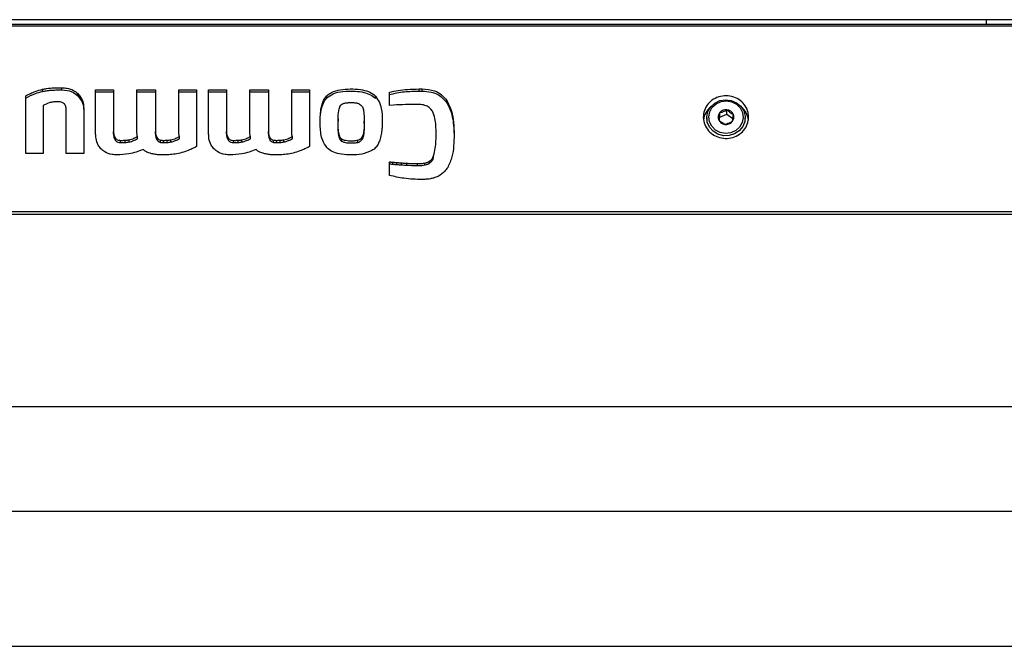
# Model space of a CAD drawing. Header units: inches. Extents: x 0.2 to 16.8, y 0.1 to 10.9.
# Tile 18 of 76: x 3 to 3.6, y 7.2 to 7.6. Entities that reach past the tile are written whole.
import ezdxf

# ---------------------------------------------------------------- set-up
doc = ezdxf.new("R2010")
doc.units = ezdxf.units.IN
doc.header["$MEASUREMENT"] = 0

msp = doc.modelspace()

# ---------------------------------------------------------------- linework, layer by layer
at = {"color": 7, "linetype": 'Continuous', "lineweight": 25}
for p, q in [((4.14274, 7.60531), (1.95481, 7.60531)), ((4.12345, 7.6023), (1.9741, 7.6023)), ((1.9741, 7.6015), (4.12345, 7.6015)), ((3.57954, 7.60531), (3.57954, 7.6023)), ((2.99344, 7.56077), (2.99344, 7.56211)), ((3.00555, 7.56174), (3.00555, 7.56307)), ((3.01535, 7.55809), (3.01535, 7.55945)), ((3.02647, 7.56189), (3.03759, 7.56189)), ((3.02647, 7.53434), (3.02647, 7.56189)), ((3.02647, 7.56055), (3.03759, 7.56055)), ((3.03759, 7.56189), (3.03759, 7.53599)), ((3.05212, 7.56189), (3.06362, 7.56189)), ((3.05212, 7.53569), (3.05212, 7.56189)), ((3.05212, 7.56055), (3.06362, 7.56055)), ((3.06362, 7.56189), (3.06362, 7.53599)), ((3.07808, 7.56189), (3.08919, 7.56189)), ((3.07815, 7.56074), (3.07808, 7.56189)), ((3.07815, 7.53569), (3.07815, 7.56074)), ((3.07815, 7.56055), (3.08919, 7.56055)), ((3.08919, 7.56189), (3.08919, 7.52667)), ((3.09662, 7.56189), (3.10774, 7.56189)), ((3.09662, 7.53434), (3.09662, 7.56189)), ((3.09662, 7.56055), (3.10774, 7.56055)), ((3.10774, 7.56189), (3.10774, 7.53599)), ((3.12227, 7.56189), (3.13378, 7.56189)), ((3.12227, 7.53569), (3.12227, 7.56189)), ((3.12227, 7.56055), (3.13378, 7.56055)), ((3.13378, 7.56189), (3.13378, 7.53599)), ((3.14823, 7.56189), (3.15934, 7.56189)), ((3.1483, 7.56074), (3.14823, 7.56189)), ((3.1483, 7.53569), (3.1483, 7.56074)), ((3.1483, 7.56055), (3.15934, 7.56055)), ((3.15934, 7.56189), (3.15934, 7.52667)), ((3.20891, 7.55216), (3.20891, 7.56026)), ((3.2274, 7.56234), (3.22923, 7.56234)), ((3.2274, 7.561), (3.2274, 7.56234)), ((3.2274, 7.561), (3.22923, 7.561)), ((3.22923, 7.561), (3.22923, 7.56234)), ((2.983, 7.52237), (2.983, 7.55805)), ((3.16997, 7.55669), (3.16997, 7.55807)), ((3.2003, 7.55639), (3.2003, 7.55777)), ((3.21146, 7.55231), (3.20891, 7.55216)), ((3.2445, 7.55381), (3.2445, 7.55521)), ((2.99379, 7.55197), (2.99379, 7.52237)), ((3.00824, 7.52237), (3.00824, 7.54885)), ((3.01905, 7.55048), (3.01905, 7.52237)), ((3.41406, 7.54493), (3.41406, 7.54764)), ((3.41406, 7.54493), (3.41856, 7.54667)), ((3.41856, 7.54667), (3.41856, 7.54939)), ((3.41856, 7.54667), (3.42242, 7.54388)), ((3.17702, 7.54373), (3.17702, 7.5423)), ((3.19329, 7.5409), (3.19329, 7.54233)), ((3.40596, 7.54443), (3.40596, 7.54154)), ((3.41375, 7.54279), (3.41406, 7.54493)), ((3.42987, 7.54154), (3.42987, 7.54443)), ((3.03759, 7.53458), (3.03759, 7.53599)), ((3.06362, 7.53458), (3.06362, 7.53599)), ((3.10774, 7.53458), (3.10774, 7.53599)), ((3.13378, 7.53458), (3.13378, 7.53599)), ((3.17722, 7.5355), (3.17722, 7.53692)), ((3.19297, 7.53445), (3.19297, 7.53585)), ((3.23792, 7.53339), (3.23792, 7.53479)), ((3.03874, 7.53037), (3.03874, 7.53175)), ((3.04188, 7.52906), (3.04188, 7.53043)), ((3.04489, 7.52914), (3.04489, 7.53051)), ((3.0472, 7.52944), (3.0472, 7.53081)), ((3.05244, 7.53145), (3.05244, 7.53284)), ((3.06478, 7.53037), (3.06478, 7.53175)), ((3.06679, 7.5292), (3.06679, 7.53057)), ((3.06861, 7.52907), (3.06861, 7.53044)), ((3.07093, 7.52914), (3.07093, 7.53051)), ((3.07323, 7.52944), (3.07323, 7.53081)), ((3.07847, 7.53145), (3.07847, 7.53284)), ((3.10889, 7.53037), (3.10889, 7.53175)), ((3.11203, 7.52906), (3.11203, 7.53043)), ((3.11504, 7.52914), (3.11504, 7.53051)), ((3.11735, 7.52944), (3.11735, 7.53081)), ((3.12258, 7.53145), (3.12258, 7.53284)), ((3.13493, 7.53037), (3.13493, 7.53175)), ((3.13694, 7.5292), (3.13694, 7.53057)), ((3.13876, 7.52907), (3.13876, 7.53044)), ((3.14108, 7.52914), (3.14108, 7.53051)), ((3.14338, 7.52944), (3.14338, 7.53081)), ((3.14862, 7.53145), (3.14862, 7.53284)), ((3.1779, 7.53188), (3.1779, 7.53327)), ((3.17942, 7.5298), (3.17942, 7.53118)), ((3.18926, 7.52897), (3.18926, 7.53034)), ((3.19165, 7.53071), (3.19165, 7.53209)), ((2.99379, 7.52237), (2.983, 7.52237)), ((3.01905, 7.52237), (3.00824, 7.52237)), ((3.20891, 7.50869), (3.20891, 7.51708)), ((3.2111, 7.51565), (3.2111, 7.51685)), ((3.21345, 7.51547), (3.21345, 7.51666)), ((3.21644, 7.51524), (3.21644, 7.51643)), ((3.21967, 7.51505), (3.21967, 7.51624)), ((3.22636, 7.51483), (3.22636, 7.51602)), ((3.23095, 7.51516), (3.23095, 7.51636)), ((3.23409, 7.51651), (3.23409, 7.51773)), ((3.23633, 7.51954), (3.23633, 7.5208)), ((1.9741, 7.48638), (4.12345, 7.48638)), ((1.9741, 7.48462), (4.12345, 7.48462)), ((4.12199, 7.36516), (1.97556, 7.36516)), ((4.12199, 7.30011), (1.97556, 7.30011)), ((1.97556, 7.21648), (4.12199, 7.21648))]:
    msp.add_line(p, q, dxfattribs=at)
at = {"color": 7, "linetype": 'Continuous', "lineweight": 25, "flags": 128}
for points in [[(3.40844, 7.55127), (3.41101, 7.55359), (3.41419, 7.5551), (3.4177, 7.55566), (3.42124, 7.55522), (3.42447, 7.55382), (3.42713, 7.55159), (3.42896, 7.54872), (3.42982, 7.54547), (3.42961, 7.54212), (3.42837, 7.53899), (3.4262, 7.53633), (3.42329, 7.5344), (3.41991, 7.53335), (3.41634, 7.5333), (3.41292, 7.53423), (3.40994, 7.53606), (3.40767, 7.53864), (3.40631, 7.54174), (3.40598, 7.54507), (3.40672, 7.54835), (3.40844, 7.55127)], [(3.40942, 7.55099), (3.41185, 7.55316), (3.41488, 7.55451), (3.41821, 7.55492), (3.42151, 7.55434), (3.42445, 7.55284), (3.42676, 7.55055), (3.4282, 7.5477), (3.42863, 7.54458), (3.42802, 7.54148), (3.42642, 7.53871), (3.42398, 7.53654), (3.42095, 7.53519), (3.41763, 7.53478), (3.41433, 7.53536), (3.41138, 7.53686), (3.40907, 7.53915), (3.40763, 7.542), (3.4072, 7.54512), (3.40781, 7.54822), (3.40942, 7.55099)]]:
    msp.add_lwpolyline(points, dxfattribs=at)
at = {"color": 7, "linetype": 'Continuous', "lineweight": 25}
for centre, radius, start, end in [((3.41681, 7.5414), 0.01297, 129.74482, 173.00526), ((3.41741, 7.54485), 0.00436, 140.24528, 203.68277), ((3.4179, 7.54441), 0.00502, 82.44765, 139.97843), ((3.41802, 7.54458), 0.00484, 24.63869, 83.66199), ((3.41843, 7.54485), 0.00436, 320.24528, 23.68277), ((3.41902, 7.5414), 0.01297, 6.94353, 50.25559), ((3.41781, 7.54512), 0.00484, 204.63869, 263.66199), ((3.41794, 7.54529), 0.00502, 262.44765, 319.97843)]:
    msp.add_arc(centre, radius, start, end, dxfattribs=at)
for points, knots in [([(2.983, 7.55805), (2.98398, 7.55855), (2.98593, 7.55956), (2.98937, 7.56104), (2.99194, 7.56172), (2.99344, 7.56211)], [0, 0, 0, 0, 0.294537, 0.589162, 1, 1, 1, 1]), ([(2.983, 7.55667), (2.98501, 7.5577), (2.98834, 7.55942), (2.99199, 7.56039), (2.99344, 7.56077)], [0, 0, 0, 0, 0.601905, 1, 1, 1, 1]), ([(2.99344, 7.56211), (2.99429, 7.56228), (2.99669, 7.56276), (3.00075, 7.56305), (3.00394, 7.56307), (3.00555, 7.56307)], [0, 0, 0, 0, 0.212646, 0.604696, 1, 1, 1, 1]), ([(2.99344, 7.56077), (2.99427, 7.56094), (2.99602, 7.56129), (2.99876, 7.56159), (3.00197, 7.56172), (3.00424, 7.56174), (3.00555, 7.56174)], [0, 0, 0, 0, 0.208907, 0.439759, 0.678011, 1, 1, 1, 1]), ([(3.00555, 7.56307), (3.00657, 7.56303), (3.00906, 7.56292), (3.01258, 7.56177), (3.01452, 7.56016), (3.01535, 7.55945)], [0, 0, 0, 0, 0.283477, 0.689111, 1, 1, 1, 1]), ([(3.00555, 7.56174), (3.00768, 7.56158), (3.01138, 7.56129), (3.01417, 7.55904), (3.01535, 7.55809)], [0, 0, 0, 0, 0.575659, 1, 1, 1, 1]), ([(3.01535, 7.55945), (3.01597, 7.55877), (3.01752, 7.55706), (3.01884, 7.55391), (3.01898, 7.55152), (3.01905, 7.55048)], [0, 0, 0, 0, 0.2729573, 0.6826158, 1, 1, 1, 1]), ([(3.16997, 7.55807), (3.17095, 7.55885), (3.17336, 7.56079), (3.17858, 7.56203), (3.18458, 7.56245), (3.19052, 7.56219), (3.19563, 7.56099), (3.19876, 7.55928), (3.20001, 7.55806), (3.2003, 7.55777)], [0, 0, 0, 0, 0.117436, 0.29057, 0.479764, 0.673818, 0.834026, 0.960586, 1, 1, 1, 1]), ([(3.16997, 7.55669), (3.17126, 7.55766), (3.17418, 7.55986), (3.18051, 7.56093), (3.18691, 7.56114), (3.19273, 7.56042), (3.19721, 7.55902), (3.19932, 7.55722), (3.2003, 7.55639)], [0, 0, 0, 0, 0.150425, 0.339668, 0.575195, 0.740609, 0.878964, 1, 1, 1, 1]), ([(3.20891, 7.56026), (3.21074, 7.5607), (3.2144, 7.56158), (3.22061, 7.56221), (3.22495, 7.56229), (3.2274, 7.56234)], [0, 0, 0, 0, 0.303571, 0.606681, 1, 1, 1, 1]), ([(3.20891, 7.5589), (3.212, 7.55957), (3.21809, 7.56089), (3.22433, 7.56096), (3.2274, 7.561)], [0, 0, 0, 0, 0.509104, 1, 1, 1, 1]), ([(3.22923, 7.56234), (3.23186, 7.56214), (3.23618, 7.56181), (3.24153, 7.559), (3.24351, 7.55647), (3.2445, 7.55521)], [0, 0, 0, 0, 0.439536, 0.7212, 1, 1, 1, 1]), ([(3.22923, 7.561), (3.23108, 7.56089), (3.23455, 7.56069), (3.2403, 7.5587), (3.24292, 7.55565), (3.2445, 7.55381)], [0, 0, 0, 0, 0.311257, 0.586091, 1, 1, 1, 1]), ([(3.00245, 7.55434), (3.0016, 7.55431), (2.99997, 7.55426), (2.99698, 7.55359), (2.99504, 7.5526), (2.99379, 7.55197)], [0, 0, 0, 0, 0.278674, 0.535763, 1, 1, 1, 1]), ([(3.00618, 7.55375), (3.0058, 7.55389), (3.00502, 7.55419), (3.00375, 7.55431), (3.00289, 7.55433), (3.00245, 7.55434)], [0, 0, 0, 0, 0.320218, 0.658062, 1, 1, 1, 1]), ([(3.00824, 7.54885), (3.00822, 7.54938), (3.00818, 7.55066), (3.00771, 7.55227), (3.00686, 7.55333), (3.00636, 7.55364), (3.00618, 7.55375)], [0, 0, 0, 0, 0.293175, 0.693982, 0.890832, 1, 1, 1, 1]), ([(3.01535, 7.55809), (3.01654, 7.55661), (3.0187, 7.55391), (3.01894, 7.55057), (3.01905, 7.54906)], [0, 0, 0, 0, 0.548998, 1, 1, 1, 1]), ([(3.17005, 7.52599), (3.16911, 7.52741), (3.16655, 7.53131), (3.16577, 7.53926), (3.16589, 7.54716), (3.16704, 7.55385), (3.16907, 7.55678), (3.16997, 7.55807)], [0, 0, 0, 0, 0.147074, 0.404019, 0.688329, 0.862394, 1, 1, 1, 1]), ([(3.16593, 7.54079), (3.16591, 7.54168), (3.16587, 7.54448), (3.16639, 7.54877), (3.16753, 7.55338), (3.16922, 7.55567), (3.16997, 7.55669)], [0, 0, 0, 0, 0.160795, 0.502674, 0.778007, 1, 1, 1, 1]), ([(3.17806, 7.55109), (3.17815, 7.5513), (3.17839, 7.55187), (3.17893, 7.55254), (3.17945, 7.55286), (3.17961, 7.55297)], [0, 0, 0, 0, 0.28121, 0.7676298, 1, 1, 1, 1]), ([(3.17961, 7.55297), (3.1798, 7.55306), (3.18016, 7.55325), (3.1809, 7.55354), (3.18148, 7.55365), (3.18185, 7.55372)], [0, 0, 0, 0, 0.263418, 0.526895, 1, 1, 1, 1]), ([(3.18185, 7.55372), (3.18262, 7.55377), (3.18419, 7.55388), (3.18658, 7.5539), (3.18818, 7.55368), (3.18898, 7.55357)], [0, 0, 0, 0, 0.323907, 0.660301, 1, 1, 1, 1]), ([(3.18898, 7.55357), (3.18925, 7.55349), (3.18974, 7.55335), (3.1906, 7.55289), (3.19109, 7.55241), (3.19141, 7.5521)], [0, 0, 0, 0, 0.282426, 0.529623, 1, 1, 1, 1]), ([(3.19141, 7.5521), (3.19165, 7.55179), (3.19216, 7.55113), (3.19262, 7.54995), (3.1928, 7.5491), (3.19289, 7.54868)], [0, 0, 0, 0, 0.309401, 0.650192, 1, 1, 1, 1]), ([(3.2003, 7.55777), (3.20119, 7.55651), (3.20356, 7.55313), (3.20432, 7.54776), (3.20442, 7.54402), (3.20445, 7.54279)], [0, 0, 0, 0, 0.286968, 0.765808, 1, 1, 1, 1]), ([(3.2266, 7.55276), (3.22533, 7.55275), (3.22277, 7.55274), (3.21772, 7.55263), (3.21395, 7.55244), (3.21146, 7.55231)], [0, 0, 0, 0, 0.252922, 0.505844, 1, 1, 1, 1]), ([(3.23557, 7.54854), (3.2351, 7.54924), (3.23414, 7.55063), (3.2316, 7.55212), (3.22898, 7.5527), (3.2272, 7.55274), (3.2266, 7.55276)], [0, 0, 0, 0, 0.247385, 0.495148, 0.829881, 1, 1, 1, 1]), ([(3.2445, 7.55521), (3.24557, 7.55307), (3.24774, 7.54873), (3.24887, 7.54147), (3.24901, 7.53655), (3.24908, 7.53407)], [0, 0, 0, 0, 0.32581, 0.659579, 1, 1, 1, 1]), ([(3.2445, 7.55381), (3.2453, 7.55233), (3.24702, 7.54912), (3.24874, 7.54197), (3.24895, 7.53636), (3.24908, 7.53268)], [0, 0, 0, 0, 0.228367, 0.493596, 1, 1, 1, 1]), ([(3.43198, 7.54493), (3.43182, 7.54344), (3.43151, 7.54047), (3.42909, 7.5365), (3.42552, 7.53347), (3.42106, 7.53174), (3.41626, 7.5315), (3.41164, 7.53278), (3.40773, 7.53543), (3.40497, 7.53915), (3.40367, 7.54351), (3.40397, 7.54802), (3.40585, 7.55217), (3.40908, 7.5555), (3.41331, 7.55763), (3.41807, 7.55834), (3.4228, 7.55754), (3.42699, 7.55532), (3.43013, 7.55194), (3.43175, 7.54826), (3.43192, 7.54586), (3.43198, 7.54493)], [0, 0, 0, 0, 0.05368, 0.10736, 0.161048, 0.214741, 0.268425, 0.3221, 0.375781, 0.429472, 0.483163, 0.536843, 0.590518, 0.644203, 0.697895, 0.751583, 0.80526, 0.858938, 0.912626, 0.966319, 1, 1, 1, 1]), ([(3.17722, 7.53692), (3.17716, 7.53847), (3.17702, 7.54161), (3.17691, 7.54639), (3.17767, 7.54951), (3.17806, 7.55109)], [0, 0, 0, 0, 0.326432, 0.660035, 1, 1, 1, 1]), ([(3.19289, 7.54868), (3.19303, 7.54732), (3.19333, 7.54452), (3.19332, 7.54023), (3.19308, 7.53731), (3.19297, 7.53585)], [0, 0, 0, 0, 0.319238, 0.658918, 1, 1, 1, 1]), ([(3.23792, 7.53479), (3.23789, 7.53638), (3.23782, 7.53949), (3.23733, 7.54418), (3.23616, 7.54708), (3.23557, 7.54854)], [0, 0, 0, 0, 0.339444, 0.665034, 1, 1, 1, 1]), ([(3.41341, 7.5431), (3.41351, 7.54365), (3.41366, 7.5446), (3.41389, 7.54629), (3.414, 7.54722), (3.41406, 7.54764)], [0, 0, 0, 0, 0.4391165, 0.7513669, 1, 1, 1, 1]), ([(3.41406, 7.54764), (3.4147, 7.54779), (3.4158, 7.54805), (3.41741, 7.54875), (3.4182, 7.54919), (3.41856, 7.54939)], [0, 0, 0, 0, 0.439117, 0.751367, 1, 1, 1, 1]), ([(3.41856, 7.54939), (3.41878, 7.54918), (3.41939, 7.54862), (3.42053, 7.5477), (3.42163, 7.54701), (3.42223, 7.5467), (3.42242, 7.5466)], [0, 0, 0, 0, 0.180942, 0.506293, 0.843975, 1, 1, 1, 1]), ([(3.42242, 7.5466), (3.42233, 7.54585), (3.42217, 7.54457), (3.42194, 7.54303), (3.42183, 7.54236), (3.42178, 7.54206)], [0, 0, 0, 0, 0.439117, 0.751367, 1, 1, 1, 1]), ([(3.17722, 7.5355), (3.17716, 7.53657), (3.17702, 7.53883), (3.17704, 7.5411), (3.17704, 7.5423)], [0, 0, 0, 0, 0.469856, 1, 1, 1, 1]), ([(3.19326, 7.5409), (3.19327, 7.54058), (3.19332, 7.53843), (3.19313, 7.53628), (3.19297, 7.53445)], [0, 0, 0, 0, 0.147527, 1, 1, 1, 1]), ([(3.20445, 7.54279), (3.20444, 7.54192), (3.20442, 7.54018), (3.20427, 7.53725), (3.20398, 7.53521), (3.20381, 7.53403)], [0, 0, 0, 0, 0.29765, 0.595329, 1, 1, 1, 1]), ([(3.41728, 7.54031), (3.41709, 7.54041), (3.41649, 7.54072), (3.41539, 7.54141), (3.41425, 7.54233), (3.41363, 7.5429), (3.41341, 7.5431)], [0, 0, 0, 0, 0.156025, 0.493707, 0.819058, 1, 1, 1, 1]), ([(3.42178, 7.54206), (3.42113, 7.54171), (3.42003, 7.54111), (3.41843, 7.54057), (3.41763, 7.54039), (3.41728, 7.54031)], [0, 0, 0, 0, 0.439117, 0.751367, 1, 1, 1, 1]), ([(3.02973, 7.5252), (3.02915, 7.52594), (3.02766, 7.52786), (3.02662, 7.53109), (3.02651, 7.53344), (3.02647, 7.53434)], [0, 0, 0, 0, 0.280927, 0.723983, 1, 1, 1, 1]), ([(3.03759, 7.53599), (3.0376, 7.5355), (3.03763, 7.5346), (3.03789, 7.53325), (3.03829, 7.5323), (3.03867, 7.53184), (3.03874, 7.53175)], [0, 0, 0, 0, 0.328828, 0.605436, 0.925492, 1, 1, 1, 1]), ([(3.03759, 7.53458), (3.03761, 7.53364), (3.03764, 7.53213), (3.03844, 7.53085), (3.03874, 7.53037)], [0, 0, 0, 0, 0.628811, 1, 1, 1, 1]), ([(3.05244, 7.53284), (3.05235, 7.53317), (3.05219, 7.53381), (3.05213, 7.53477), (3.05212, 7.53538), (3.05212, 7.53569)], [0, 0, 0, 0, 0.35543, 0.677065, 1, 1, 1, 1]), ([(3.06362, 7.53599), (3.06364, 7.5355), (3.06366, 7.5346), (3.06393, 7.53325), (3.06433, 7.5323), (3.06471, 7.53184), (3.06478, 7.53175)], [0, 0, 0, 0, 0.3288276, 0.6054356, 0.9254922, 1, 1, 1, 1]), ([(3.06362, 7.53458), (3.06364, 7.53364), (3.06367, 7.53213), (3.06448, 7.53085), (3.06478, 7.53037)], [0, 0, 0, 0, 0.628811, 1, 1, 1, 1]), ([(3.07847, 7.53284), (3.07838, 7.53317), (3.07822, 7.53381), (3.07817, 7.53477), (3.07816, 7.53538), (3.07815, 7.53569)], [0, 0, 0, 0, 0.3553984, 0.6770563, 1, 1, 1, 1]), ([(3.09988, 7.5252), (3.0993, 7.52594), (3.09781, 7.52786), (3.09677, 7.53109), (3.09666, 7.53344), (3.09662, 7.53434)], [0, 0, 0, 0, 0.280932, 0.72396, 1, 1, 1, 1]), ([(3.10774, 7.53599), (3.10775, 7.5355), (3.10778, 7.5346), (3.10804, 7.53325), (3.10844, 7.5323), (3.10882, 7.53184), (3.10889, 7.53175)], [0, 0, 0, 0, 0.328858, 0.605702, 0.925202, 1, 1, 1, 1]), ([(3.10774, 7.53458), (3.10776, 7.53364), (3.10779, 7.53213), (3.10859, 7.53085), (3.10889, 7.53037)], [0, 0, 0, 0, 0.628849, 1, 1, 1, 1]), ([(3.12258, 7.53284), (3.1225, 7.53317), (3.12234, 7.53381), (3.12228, 7.53477), (3.12227, 7.53538), (3.12227, 7.53569)], [0, 0, 0, 0, 0.355374, 0.677043, 1, 1, 1, 1]), ([(3.13378, 7.53599), (3.13379, 7.5355), (3.13381, 7.5346), (3.13408, 7.53325), (3.13448, 7.5323), (3.13485, 7.53184), (3.13493, 7.53175)], [0, 0, 0, 0, 0.328858, 0.605702, 0.925202, 1, 1, 1, 1]), ([(3.13378, 7.53458), (3.13379, 7.53364), (3.13382, 7.53213), (3.13463, 7.53085), (3.13493, 7.53037)], [0, 0, 0, 0, 0.628849, 1, 1, 1, 1]), ([(3.14862, 7.53284), (3.14853, 7.53317), (3.14837, 7.53381), (3.14832, 7.53477), (3.14831, 7.53538), (3.1483, 7.53569)], [0, 0, 0, 0, 0.355398, 0.677056, 1, 1, 1, 1]), ([(3.1779, 7.53327), (3.1778, 7.53362), (3.1776, 7.53432), (3.17737, 7.53554), (3.17728, 7.53641), (3.17722, 7.53692)], [0, 0, 0, 0, 0.293405, 0.586661, 1, 1, 1, 1]), ([(3.1779, 7.53188), (3.17773, 7.5325), (3.17741, 7.53369), (3.17728, 7.53491), (3.17722, 7.5355)], [0, 0, 0, 0, 0.518129, 1, 1, 1, 1]), ([(3.19297, 7.53585), (3.1929, 7.53546), (3.19278, 7.53466), (3.19241, 7.53337), (3.19193, 7.53255), (3.19165, 7.53209)], [0, 0, 0, 0, 0.3021239, 0.6045146, 1, 1, 1, 1]), ([(3.19297, 7.53445), (3.19284, 7.53364), (3.19262, 7.53232), (3.19193, 7.53116), (3.19165, 7.53071)], [0, 0, 0, 0, 0.60664, 1, 1, 1, 1]), ([(3.20381, 7.53403), (3.20369, 7.53344), (3.20345, 7.53227), (3.20287, 7.53023), (3.20221, 7.52885), (3.20182, 7.52801)], [0, 0, 0, 0, 0.284272, 0.56862, 1, 1, 1, 1]), ([(3.23633, 7.5208), (3.23674, 7.52237), (3.23754, 7.52545), (3.23786, 7.53016), (3.2379, 7.53324), (3.23792, 7.53479)], [0, 0, 0, 0, 0.342412, 0.670411, 1, 1, 1, 1]), ([(3.24908, 7.53407), (3.24902, 7.53172), (3.24891, 7.52711), (3.24806, 7.5201), (3.2461, 7.51583), (3.2451, 7.51366)], [0, 0, 0, 0, 0.338983, 0.663322, 1, 1, 1, 1]), ([(3.03874, 7.53175), (3.03895, 7.53154), (3.03944, 7.53105), (3.04053, 7.53053), (3.04141, 7.53047), (3.04188, 7.53043)], [0, 0, 0, 0, 0.260444, 0.603534, 1, 1, 1, 1]), ([(3.03874, 7.53037), (3.03897, 7.53015), (3.03941, 7.52971), (3.04048, 7.52917), (3.04134, 7.52911), (3.04188, 7.52906)], [0, 0, 0, 0, 0.275681, 0.545416, 1, 1, 1, 1]), ([(3.04188, 7.53043), (3.04221, 7.53043), (3.04288, 7.53044), (3.04388, 7.53045), (3.04456, 7.53049), (3.04489, 7.53051)], [0, 0, 0, 0, 0.328832, 0.664298, 1, 1, 1, 1]), ([(3.04188, 7.52906), (3.04252, 7.52906), (3.04352, 7.52907), (3.04453, 7.52912), (3.04489, 7.52914)], [0, 0, 0, 0, 0.637795, 1, 1, 1, 1]), ([(3.04489, 7.53051), (3.04511, 7.53053), (3.04554, 7.53056), (3.0463, 7.53066), (3.04686, 7.53075), (3.0472, 7.53081)], [0, 0, 0, 0, 0.2776939, 0.5553717, 1, 1, 1, 1]), ([(3.04489, 7.52914), (3.0453, 7.52918), (3.04608, 7.52925), (3.04684, 7.52938), (3.0472, 7.52944)], [0, 0, 0, 0, 0.532951, 1, 1, 1, 1]), ([(3.0472, 7.53081), (3.04772, 7.53093), (3.04878, 7.53117), (3.05054, 7.53184), (3.05173, 7.53246), (3.05244, 7.53284)], [0, 0, 0, 0, 0.285599, 0.57097, 1, 1, 1, 1]), ([(3.0472, 7.52944), (3.04816, 7.52968), (3.05, 7.53015), (3.05166, 7.53103), (3.05244, 7.53145)], [0, 0, 0, 0, 0.527419, 1, 1, 1, 1]), ([(3.06478, 7.53175), (3.06492, 7.5316), (3.06519, 7.53132), (3.06585, 7.53086), (3.06642, 7.53069), (3.06679, 7.53057)], [0, 0, 0, 0, 0.2613601, 0.5085528, 1, 1, 1, 1]), ([(3.06478, 7.53037), (3.0651, 7.53007), (3.06568, 7.52952), (3.06645, 7.5293), (3.06679, 7.5292)], [0, 0, 0, 0, 0.559166, 1, 1, 1, 1]), ([(3.06679, 7.53057), (3.06697, 7.53054), (3.06731, 7.5305), (3.06791, 7.53045), (3.06835, 7.53044), (3.06861, 7.53044)], [0, 0, 0, 0, 0.285848, 0.571641, 1, 1, 1, 1]), ([(3.06679, 7.5292), (3.06711, 7.52916), (3.06771, 7.52908), (3.06832, 7.52907), (3.06861, 7.52907)], [0, 0, 0, 0, 0.525562, 1, 1, 1, 1]), ([(3.06861, 7.53044), (3.06885, 7.53044), (3.06936, 7.53045), (3.07014, 7.53046), (3.07066, 7.53049), (3.07093, 7.53051)], [0, 0, 0, 0, 0.316515, 0.658161, 1, 1, 1, 1]), ([(3.06861, 7.52907), (3.06909, 7.52907), (3.06987, 7.52908), (3.07064, 7.52912), (3.07093, 7.52914)], [0, 0, 0, 0, 0.6271428, 1, 1, 1, 1]), ([(3.07093, 7.53051), (3.07114, 7.53053), (3.07157, 7.53056), (3.07234, 7.53066), (3.07289, 7.53075), (3.07323, 7.53081)], [0, 0, 0, 0, 0.278079, 0.556142, 1, 1, 1, 1]), ([(3.07093, 7.52914), (3.07134, 7.52918), (3.07211, 7.52925), (3.07288, 7.52938), (3.07323, 7.52944)], [0, 0, 0, 0, 0.532926, 1, 1, 1, 1]), ([(3.07323, 7.53081), (3.07376, 7.53093), (3.07481, 7.53117), (3.07658, 7.53184), (3.07776, 7.53246), (3.07847, 7.53284)], [0, 0, 0, 0, 0.285489, 0.570752, 1, 1, 1, 1]), ([(3.07323, 7.52944), (3.0742, 7.52968), (3.07604, 7.53015), (3.07769, 7.53103), (3.07847, 7.53145)], [0, 0, 0, 0, 0.527466, 1, 1, 1, 1]), ([(3.10889, 7.53175), (3.1091, 7.53154), (3.10959, 7.53105), (3.11068, 7.53053), (3.11156, 7.53047), (3.11203, 7.53043)], [0, 0, 0, 0, 0.261044, 0.604732, 1, 1, 1, 1]), ([(3.10889, 7.53037), (3.10912, 7.53015), (3.10956, 7.52971), (3.11063, 7.52917), (3.11149, 7.52911), (3.11203, 7.52906)], [0, 0, 0, 0, 0.275764, 0.545674, 1, 1, 1, 1]), ([(3.11203, 7.53043), (3.11236, 7.53043), (3.11302, 7.53044), (3.11403, 7.53045), (3.11471, 7.53049), (3.11504, 7.53051)], [0, 0, 0, 0, 0.328711, 0.664238, 1, 1, 1, 1]), ([(3.11203, 7.52906), (3.11267, 7.52906), (3.11367, 7.52907), (3.11468, 7.52912), (3.11504, 7.52914)], [0, 0, 0, 0, 0.637676, 1, 1, 1, 1]), ([(3.11504, 7.53051), (3.11526, 7.53053), (3.11569, 7.53056), (3.11646, 7.53066), (3.11701, 7.53075), (3.11735, 7.53081)], [0, 0, 0, 0, 0.278234, 0.556451, 1, 1, 1, 1]), ([(3.11504, 7.52914), (3.11545, 7.52918), (3.11623, 7.52925), (3.11699, 7.52938), (3.11735, 7.52944)], [0, 0, 0, 0, 0.532506, 1, 1, 1, 1]), ([(3.11735, 7.53081), (3.11787, 7.53093), (3.11893, 7.53117), (3.12069, 7.53184), (3.12188, 7.53246), (3.12258, 7.53284)], [0, 0, 0, 0, 0.285737, 0.571244, 1, 1, 1, 1]), ([(3.11735, 7.52944), (3.11832, 7.52968), (3.12015, 7.53015), (3.1218, 7.53103), (3.12258, 7.53145)], [0, 0, 0, 0, 0.52733, 1, 1, 1, 1]), ([(3.13493, 7.53175), (3.13507, 7.5316), (3.13534, 7.53132), (3.136, 7.53086), (3.13657, 7.53069), (3.13694, 7.53057)], [0, 0, 0, 0, 0.2616163, 0.5096679, 1, 1, 1, 1]), ([(3.13493, 7.53037), (3.13525, 7.53007), (3.13583, 7.52952), (3.1366, 7.5293), (3.13694, 7.5292)], [0, 0, 0, 0, 0.559476, 1, 1, 1, 1]), ([(3.13694, 7.53057), (3.13711, 7.53054), (3.13746, 7.5305), (3.13806, 7.53045), (3.1385, 7.53044), (3.13876, 7.53044)], [0, 0, 0, 0, 0.2856475, 0.5712408, 1, 1, 1, 1]), ([(3.13694, 7.5292), (3.13726, 7.52916), (3.13786, 7.52908), (3.13847, 7.52907), (3.13876, 7.52907)], [0, 0, 0, 0, 0.525758, 1, 1, 1, 1]), ([(3.13876, 7.53044), (3.139, 7.53044), (3.13951, 7.53045), (3.14029, 7.53046), (3.14081, 7.53049), (3.14108, 7.53051)], [0, 0, 0, 0, 0.316672, 0.658239, 1, 1, 1, 1]), ([(3.13876, 7.52907), (3.13924, 7.52907), (3.14002, 7.52908), (3.14079, 7.52912), (3.14108, 7.52914)], [0, 0, 0, 0, 0.627297, 1, 1, 1, 1]), ([(3.14108, 7.53051), (3.14129, 7.53053), (3.14172, 7.53056), (3.14249, 7.53066), (3.14304, 7.53075), (3.14338, 7.53081)], [0, 0, 0, 0, 0.278079, 0.556142, 1, 1, 1, 1]), ([(3.14108, 7.52914), (3.14149, 7.52918), (3.14226, 7.52925), (3.14302, 7.52938), (3.14338, 7.52944)], [0, 0, 0, 0, 0.532926, 1, 1, 1, 1]), ([(3.14338, 7.53081), (3.14391, 7.53093), (3.14496, 7.53117), (3.14673, 7.53184), (3.14791, 7.53246), (3.14862, 7.53284)], [0, 0, 0, 0, 0.285489, 0.570751, 1, 1, 1, 1]), ([(3.14338, 7.52944), (3.14435, 7.52968), (3.14619, 7.53015), (3.14784, 7.53103), (3.14862, 7.53145)], [0, 0, 0, 0, 0.527492, 1, 1, 1, 1]), ([(3.17942, 7.53118), (3.17919, 7.53134), (3.17865, 7.53173), (3.17818, 7.5325), (3.17797, 7.53307), (3.1779, 7.53327)], [0, 0, 0, 0, 0.303415, 0.750649, 1, 1, 1, 1]), ([(3.17942, 7.5298), (3.17905, 7.53009), (3.17835, 7.53066), (3.17805, 7.53148), (3.1779, 7.53188)], [0, 0, 0, 0, 0.518232, 1, 1, 1, 1]), ([(3.18926, 7.53034), (3.18847, 7.53022), (3.18658, 7.52993), (3.18356, 7.52996), (3.18096, 7.53033), (3.1797, 7.53102), (3.17942, 7.53118)], [0, 0, 0, 0, 0.237539, 0.568319, 0.902317, 1, 1, 1, 1]), ([(3.18926, 7.52897), (3.18854, 7.52886), (3.18673, 7.52857), (3.18406, 7.5286), (3.18141, 7.52885), (3.18004, 7.5295), (3.17942, 7.5298)], [0, 0, 0, 0, 0.216837, 0.545882, 0.794058, 1, 1, 1, 1]), ([(3.19165, 7.53209), (3.19148, 7.53187), (3.19115, 7.53145), (3.19039, 7.53078), (3.18971, 7.53051), (3.18926, 7.53034)], [0, 0, 0, 0, 0.286559, 0.533461, 1, 1, 1, 1]), ([(3.19165, 7.53071), (3.19127, 7.53026), (3.19063, 7.52948), (3.18966, 7.52912), (3.18926, 7.52897)], [0, 0, 0, 0, 0.583612, 1, 1, 1, 1]), ([(3.20182, 7.52801), (3.20157, 7.52761), (3.20109, 7.5268), (3.19991, 7.52539), (3.19879, 7.52459), (3.19807, 7.52408)], [0, 0, 0, 0, 0.261494, 0.52309, 1, 1, 1, 1]), ([(3.03968, 7.5214), (3.03868, 7.52146), (3.03607, 7.52159), (3.03245, 7.52275), (3.0305, 7.5245), (3.02973, 7.5252)], [0, 0, 0, 0, 0.275102, 0.712596, 1, 1, 1, 1]), ([(3.05593, 7.52471), (3.0545, 7.52416), (3.05165, 7.52306), (3.04623, 7.52171), (3.04219, 7.52152), (3.03968, 7.5214)], [0, 0, 0, 0, 0.275601, 0.551392, 1, 1, 1, 1]), ([(3.06026, 7.5224), (3.05979, 7.52256), (3.05886, 7.52287), (3.05735, 7.52357), (3.05645, 7.52429), (3.05593, 7.52471)], [0, 0, 0, 0, 0.296506, 0.593249, 1, 1, 1, 1]), ([(3.06715, 7.5214), (3.06638, 7.52144), (3.06483, 7.5215), (3.06252, 7.52183), (3.06101, 7.52221), (3.06026, 7.5224)], [0, 0, 0, 0, 0.332371, 0.664882, 1, 1, 1, 1]), ([(3.07895, 7.52252), (3.07756, 7.52224), (3.07493, 7.52173), (3.07097, 7.52145), (3.06843, 7.52142), (3.06715, 7.5214)], [0, 0, 0, 0, 0.358062, 0.678299, 1, 1, 1, 1]), ([(3.08919, 7.52667), (3.08822, 7.52615), (3.08627, 7.52513), (3.08289, 7.52362), (3.08039, 7.52292), (3.07895, 7.52252)], [0, 0, 0, 0, 0.299417, 0.598925, 1, 1, 1, 1]), ([(3.10983, 7.5214), (3.10883, 7.52146), (3.10622, 7.52159), (3.1026, 7.52275), (3.10065, 7.5245), (3.09988, 7.5252)], [0, 0, 0, 0, 0.275117, 0.712516, 1, 1, 1, 1]), ([(3.12608, 7.52471), (3.12465, 7.52416), (3.1218, 7.52306), (3.11638, 7.52171), (3.11234, 7.52152), (3.10983, 7.5214)], [0, 0, 0, 0, 0.2756678, 0.5515249, 1, 1, 1, 1]), ([(3.1304, 7.5224), (3.12994, 7.52256), (3.12901, 7.52287), (3.1275, 7.52357), (3.1266, 7.52429), (3.12608, 7.52471)], [0, 0, 0, 0, 0.296439, 0.593115, 1, 1, 1, 1]), ([(3.1373, 7.5214), (3.13653, 7.52144), (3.13498, 7.5215), (3.13267, 7.52183), (3.13116, 7.52221), (3.1304, 7.5224)], [0, 0, 0, 0, 0.332119, 0.664757, 1, 1, 1, 1]), ([(3.1491, 7.52252), (3.14771, 7.52224), (3.14508, 7.52173), (3.14112, 7.52145), (3.13858, 7.52142), (3.1373, 7.5214)], [0, 0, 0, 0, 0.3580619, 0.6782992, 1, 1, 1, 1]), ([(3.15934, 7.52667), (3.15837, 7.52615), (3.15642, 7.52513), (3.15304, 7.52362), (3.15054, 7.52292), (3.1491, 7.52252)], [0, 0, 0, 0, 0.299417, 0.598925, 1, 1, 1, 1]), ([(3.19807, 7.52408), (3.19598, 7.52321), (3.19197, 7.52156), (3.18544, 7.52132), (3.17956, 7.52157), (3.17456, 7.52281), (3.17153, 7.52449), (3.17034, 7.5257), (3.17005, 7.52599)], [0, 0, 0, 0, 0.228747, 0.438126, 0.653044, 0.823667, 0.95727, 1, 1, 1, 1]), ([(3.20891, 7.51708), (3.2091, 7.51706), (3.2095, 7.51701), (3.21023, 7.51693), (3.21077, 7.51688), (3.2111, 7.51685)], [0, 0, 0, 0, 0.273414, 0.546829, 1, 1, 1, 1]), ([(3.20891, 7.51588), (3.20933, 7.51583), (3.21006, 7.51574), (3.21079, 7.51568), (3.2111, 7.51565)], [0, 0, 0, 0, 0.583062, 1, 1, 1, 1]), ([(3.2111, 7.51685), (3.21132, 7.51684), (3.21178, 7.5168), (3.21256, 7.51674), (3.21312, 7.51669), (3.21345, 7.51666)], [0, 0, 0, 0, 0.287948, 0.575895, 1, 1, 1, 1]), ([(3.2111, 7.51565), (3.21151, 7.51562), (3.21229, 7.51556), (3.21307, 7.5155), (3.21345, 7.51547)], [0, 0, 0, 0, 0.5225089, 1, 1, 1, 1]), ([(3.21345, 7.51666), (3.21372, 7.51664), (3.21426, 7.5166), (3.21526, 7.51652), (3.21599, 7.51647), (3.21644, 7.51643)], [0, 0, 0, 0, 0.273039, 0.546078, 1, 1, 1, 1]), ([(3.21345, 7.51547), (3.21398, 7.51542), (3.21498, 7.51534), (3.21598, 7.51527), (3.21644, 7.51524)], [0, 0, 0, 0, 0.537292, 1, 1, 1, 1]), ([(3.21644, 7.51643), (3.21671, 7.51642), (3.21726, 7.51638), (3.21833, 7.51631), (3.21914, 7.51627), (3.21967, 7.51624)], [0, 0, 0, 0, 0.253312, 0.506623, 1, 1, 1, 1]), ([(3.21967, 7.51624), (3.22029, 7.51621), (3.22154, 7.51614), (3.22377, 7.51604), (3.22538, 7.51603), (3.22636, 7.51602)], [0, 0, 0, 0, 0.280306, 0.560615, 1, 1, 1, 1]), ([(3.22636, 7.51602), (3.22685, 7.51602), (3.22787, 7.51603), (3.2294, 7.51611), (3.23043, 7.51627), (3.23095, 7.51636)], [0, 0, 0, 0, 0.320174, 0.659083, 1, 1, 1, 1]), ([(3.23095, 7.51636), (3.23125, 7.51643), (3.23185, 7.51658), (3.23292, 7.51701), (3.23364, 7.51745), (3.23409, 7.51773)], [0, 0, 0, 0, 0.26688, 0.533718, 1, 1, 1, 1]), ([(3.23095, 7.51516), (3.23156, 7.51533), (3.23268, 7.51564), (3.23365, 7.51624), (3.23409, 7.51651)], [0, 0, 0, 0, 0.546421, 1, 1, 1, 1]), ([(3.23409, 7.51773), (3.23439, 7.51796), (3.23494, 7.51838), (3.23574, 7.51941), (3.2361, 7.52025), (3.23633, 7.5208)], [0, 0, 0, 0, 0.285867, 0.532787, 1, 1, 1, 1]), ([(3.23409, 7.51651), (3.23463, 7.51696), (3.23562, 7.51781), (3.2361, 7.51899), (3.23633, 7.51954)], [0, 0, 0, 0, 0.532472, 1, 1, 1, 1]), ([(3.21644, 7.51524), (3.21704, 7.5152), (3.21812, 7.51513), (3.2192, 7.51508), (3.21967, 7.51505)], [0, 0, 0, 0, 0.5631565, 1, 1, 1, 1]), ([(3.21967, 7.51505), (3.22098, 7.51498), (3.22321, 7.51486), (3.22545, 7.51484), (3.22636, 7.51483)], [0, 0, 0, 0, 0.589709, 1, 1, 1, 1]), ([(3.22636, 7.51483), (3.22733, 7.51483), (3.22887, 7.51484), (3.23038, 7.51508), (3.23095, 7.51516)], [0, 0, 0, 0, 0.628383, 1, 1, 1, 1]), ([(3.2451, 7.51366), (3.24452, 7.51284), (3.24301, 7.51069), (3.23994, 7.5083), (3.23731, 7.50738), (3.23625, 7.50701)], [0, 0, 0, 0, 0.268629, 0.706627, 1, 1, 1, 1]), ([(3.22923, 7.50617), (3.22733, 7.5062), (3.22353, 7.50627), (3.21669, 7.50688), (3.21187, 7.508), (3.20891, 7.50869)], [0, 0, 0, 0, 0.277418, 0.554887, 1, 1, 1, 1]), ([(3.23625, 7.50701), (3.23561, 7.50686), (3.23435, 7.50656), (3.23201, 7.50624), (3.23029, 7.5062), (3.22923, 7.50617)], [0, 0, 0, 0, 0.275789, 0.551498, 1, 1, 1, 1])]:
    msp.add_open_spline(points, degree=3, knots=knots, dxfattribs=at)

doc.saveas('drawing.dxf')
